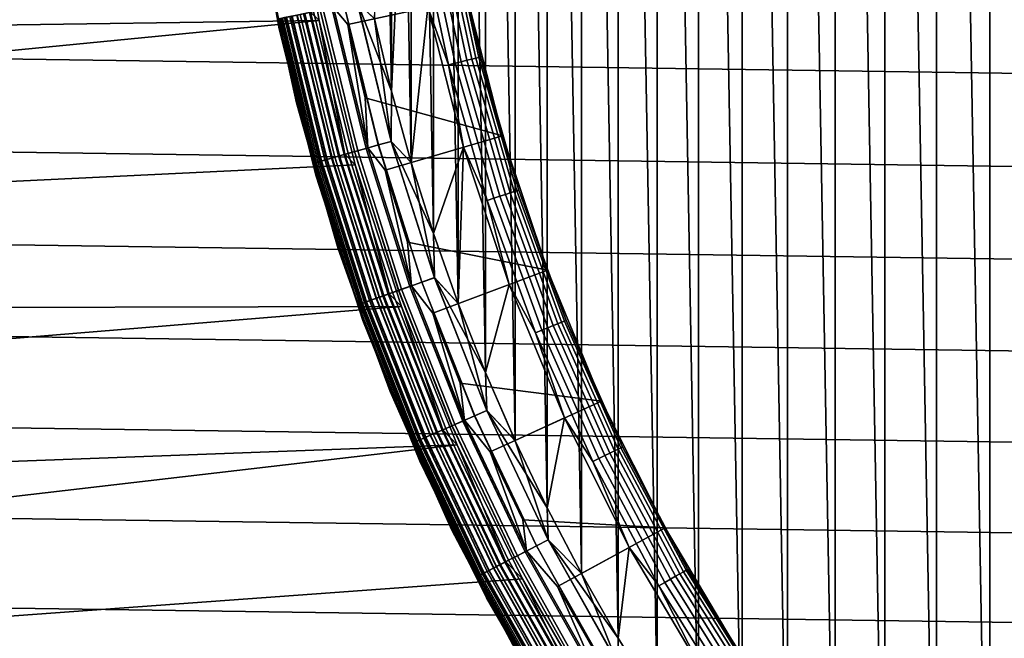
# Model space of a CAD drawing. Header units: metres. Extents: x -25 to 100, y -25 to 25.
# Tile 25 of 72: x -17.56 to -10.32, y -7.81 to -3.26. Entities that reach past the tile are written whole.
import ezdxf

# ---------------------------------------------------------------- set-up
doc = ezdxf.new("R2010")
doc.units = ezdxf.units.M
doc.layers.add('solid_Z_536_159_XXX', color=7, linetype='CONTINUOUS')

msp = doc.modelspace()

# ---------------------------------------------------------------- linework, layer by layer
at = {"layer": 'solid_Z_536_159_XXX'}
for points in [[(-10.018223, 11.563825, 84.300003), (-10.425117, 11.198434, 84.300003), (-10.018217, -11.56383, 84.300003)], [(-10.425117, 11.198434, 84.300003), (-10.817892, 10.819575, 84.300003), (-10.425111, -11.198439, 84.300003)], [(-10.425117, 11.198434, 84.300003), (-10.425111, -11.198439, 84.300003), (-10.018217, -11.56383, 84.300003)], [(-10.817892, 10.819575, 84.300003), (-11.196812, 10.426859, 84.300003), (-10.817887, -10.819581, 84.300003)], [(-10.817892, 10.819575, 84.300003), (-10.817887, -10.819581, 84.300003), (-10.425111, -11.198439, 84.300003)], [(-11.196812, 10.426859, 84.300003), (-11.562266, 10.020021, 84.300003), (-11.196807, -10.426865, 84.300003)], [(-11.196812, 10.426859, 84.300003), (-11.196807, -10.426865, 84.300003), (-10.817887, -10.819581, 84.300003)], [(-11.562266, 10.020021, 84.300003), (-11.912882, 9.600631, 84.300003), (-11.562262, -10.020027, 84.300003)], [(-11.562266, 10.020021, 84.300003), (-11.562262, -10.020027, 84.300003), (-11.196807, -10.426865, 84.300003)], [(-11.912882, 9.600631, 84.300003), (-12.247457, 9.170031, 84.300003), (-11.912877, -9.600636, 84.300003)], [(-11.912882, 9.600631, 84.300003), (-11.912877, -9.600636, 84.300003), (-11.562262, -10.020027, 84.300003)], [(-12.247457, 9.170031, 84.300003), (-12.566934, 8.726937, 84.300003), (-12.247452, -9.170036, 84.300003)], [(-12.247457, 9.170031, 84.300003), (-12.247452, -9.170036, 84.300003), (-11.912877, -9.600636, 84.300003)], [(-12.566934, 8.726937, 84.300003), (-12.870831, 8.27218, 84.300003), (-12.566929, -8.726943, 84.300003)], [(-12.566934, 8.726937, 84.300003), (-12.566929, -8.726943, 84.300003), (-12.247452, -9.170036, 84.300003)], [(-12.870831, 8.27218, 84.300003), (-13.157991, 7.80749, 84.300003), (-12.870827, -8.272185, 84.300003)], [(-12.870831, 8.27218, 84.300003), (-12.870827, -8.272185, 84.300003), (-12.566929, -8.726943, 84.300003)], [(-13.157991, 7.80749, 84.300003), (-13.427834, 7.333632, 84.300003), (-13.157988, -7.807497, 84.300003)], [(-13.157991, 7.80749, 84.300003), (-13.157988, -7.807497, 84.300003), (-12.870827, -8.272185, 84.300003)], [(-13.427834, 7.333632, 84.300003), (-13.681182, 6.849241, 84.300003), (-13.42783, -7.333638, 84.300003)], [(-13.427834, 7.333632, 84.300003), (-13.42783, -7.333638, 84.300003), (-13.157988, -7.807497, 84.300003)], [(-13.681182, 6.849241, 84.300003), (-13.917254, 6.355942, 84.300003), (-13.681178, -6.849247, 84.300003)], [(-13.681182, 6.849241, 84.300003), (-13.681178, -6.849247, 84.300003), (-13.42783, -7.333638, 84.300003)], [(-13.917254, 6.355942, 84.300003), (-14.13513, 5.855605, 84.300003), (-13.917252, -6.355949, 84.300003)], [(-13.917254, 6.355942, 84.300003), (-13.917252, -6.355949, 84.300003), (-13.681178, -6.849247, 84.300003)], [(-14.13513, 5.855605, 84.300003), (-14.3349, 5.347768, 84.300003), (-14.135127, -5.855612, 84.300003)], [(-14.13513, 5.855605, 84.300003), (-14.135127, -5.855612, 84.300003), (-13.917252, -6.355949, 84.300003)], [(-14.3349, 5.347768, 84.300003), (-14.516826, 4.832039, 84.300003), (-14.334897, -5.347775, 84.300003)], [(-14.3349, 5.347768, 84.300003), (-14.334897, -5.347775, 84.300003), (-14.135127, -5.855612, 84.300003)], [(-14.516826, 4.832039, 84.300003), (-14.680238, 4.310391, 84.300003), (-14.516824, -4.832046, 84.300003)], [(-14.516826, 4.832039, 84.300003), (-14.516824, -4.832046, 84.300003), (-14.334897, -5.347775, 84.300003)], [(-14.680238, 4.310391, 84.300003), (-14.824541, 3.784526, 84.300003), (-14.680236, -4.310398, 84.300003)], [(-14.680238, 4.310391, 84.300003), (-14.680236, -4.310398, 84.300003), (-14.516824, -4.832046, 84.300003)], [(-14.824541, 3.784526, 84.300003), (-14.950113, 3.252898, 84.300003), (-14.824539, -3.784534, 84.300003)], [(-14.824541, 3.784526, 84.300003), (-14.824539, -3.784534, 84.300003), (-14.680236, -4.310398, 84.300003)], [(-14.950113, 3.252898, 84.300003), (-14.950112, -3.252905, 84.300003), (-14.824539, -3.784534, 84.300003)], [(-14.748388, -2.120071, 74.300003), (-14.82454, -3.784529, 74.300003), (-14.950113, -3.252901, 74.300003), (-14.86193, -1.063033, 74.300003)], [(24.052704, -3.457511, -2.5), (-24.141642, -2.76968, -2.5), (-24.210751, -2.080532, -2.5), (24.141645, -2.769636, -2.5)], [(-14.559339, -3.167497, 74.300003), (-14.680237, -4.310394, 74.300003), (-14.82454, -3.784529, 74.300003), (-14.748388, -2.120071, 74.300003)], [(-23.558193, -3.383374), (-15.356767, -3.264575), (-15.54725, -2.184621), (-23.645226, -2.709815)], [(-15.844291, -2.226758, 0.3), (-15.650365, -3.326571, 0.3), (-15.650362, -3.326584, 65.800003), (-15.84429, -2.226768, 65.800003)], [(-15.660883, -3.254369, 0.247906), (-15.650365, -3.326571, 0.3), (-15.844291, -2.226758, 0.3)], [(-15.659414, -3.254064, 65.877594), (-15.84429, -2.226768, 65.800003), (-15.650362, -3.326584, 65.800003)], [(-15.422272, -3.204785, 0.004494), (-15.54725, -2.184621), (-15.356767, -3.264575)], [(-14.572879, -2.569592, 74.282013), (-14.358134, -3.579885, 74.282013), (-14.407209, -3.592121, 74.295509), (-14.622688, -2.578374, 74.295509)], [(-14.622688, -2.578374, 74.295509), (-14.407209, -3.592121, 74.295509), (-14.559339, -3.167497, 74.300003)], [(-14.526137, -2.56135, 74.259941), (-14.312082, -3.568403, 74.259941), (-14.358134, -3.579885, 74.282013), (-14.572879, -2.569592, 74.282013)], [(-14.483887, -2.5539, 74.22995), (-14.270453, -3.558024, 74.22995), (-14.312082, -3.568403, 74.259941), (-14.526137, -2.56135, 74.259941)], [(-14.447413, -2.547469, 74.192955), (-14.234517, -3.549064, 74.192955), (-14.270453, -3.558024, 74.22995), (-14.483887, -2.5539, 74.22995)], [(-14.417827, -2.542252, 74.150093), (-14.205367, -3.541796, 74.150093), (-14.234517, -3.549064, 74.192955), (-14.447413, -2.547469, 74.192955)], [(-14.396029, -2.538408, 74.102654), (-14.183889, -3.536441, 74.102654), (-14.205367, -3.541796, 74.150093), (-14.417827, -2.542252, 74.150093)], [(-14.382682, -2.536055, 74.052094), (-14.17074, -3.533162, 74.052094), (-14.183889, -3.536441, 74.102654), (-14.396029, -2.538408, 74.102654)], [(-14.382682, -2.536055, 74.052094), (-14.266344, -3.103453, 74), (-14.17074, -3.533162, 74.052094)], [(23.944014, -4.143608, -2.5), (-24.052696, -3.457564, -2.5), (-24.141642, -2.76968, -2.5), (24.052704, -3.457511, -2.5)], [(-15.756924, -2.778371, 75), (-15.524732, -3.870751, 75), (-15.524732, -3.870751, 83.599998), (-15.756924, -2.778371, 83.599998)], [(-15.658494, -3.253873, 83.69873), (-15.756924, -2.778371, 83.599998), (-15.524732, -3.870751, 83.599998)], [(-15.658369, -3.253847, 74.900383), (-15.524732, -3.870751, 75), (-15.756924, -2.778371, 75)], [(-15.252384, -3.169482, 66.293846), (-15.145576, -3.295083, 66.300003), (-14.266353, -3.103174, 66.300003), (-15.253716, -2.751572, 66.300003)], [(-14.008553, -4.11344, 66.300003), (-14.266353, -3.103174, 66.300003), (-15.145576, -3.295083, 66.300003), (-15.01828, -3.834046, 66.300003)], [(-14.008597, -4.113295, 74), (-14.266344, -3.103453, 74), (-14.266353, -3.103174, 66.300003), (-14.008553, -4.11344, 66.300003)], [(-14.17074, -3.533162, 74.052094), (-14.266344, -3.103453, 74), (-14.008597, -4.113295, 74)], [(-15.398188, -3.19978, 66.24543), (-15.14393, -4.24313, 66.24543), (-15.074069, -4.223556, 66.275505), (-15.327153, -3.185019, 66.275505)], [(-15.350766, -3.189926, 84.188713), (-15.097292, -4.230063, 84.188713), (-15.012816, -4.206394, 84.236656), (-15.264873, -3.172077, 84.236656)], [(-15.264071, -3.171911, 74.362968), (-15.012029, -4.206173, 74.362968), (-15.096563, -4.229859, 74.410797), (-15.350025, -3.189772, 74.410797)], [(-15.327153, -3.185019, 66.275505), (-15.074069, -4.223556, 66.275505), (-15.000535, -4.202953, 66.293846), (-15.252384, -3.169482, 66.293846)], [(-15.264873, -3.172077, 84.236656), (-15.012816, -4.206394, 84.236656), (-14.922626, -4.181124, 84.271614), (-15.173168, -3.153021, 84.271614)], [(-15.172323, -3.152845, 74.328133), (-14.921795, -4.180891, 74.328133), (-15.012029, -4.206173, 74.362968), (-15.264071, -3.171911, 74.362968)], [(-15.252384, -3.169482, 66.293846), (-15.000535, -4.202953, 66.293846), (-15.145576, -3.295083, 66.300003)], [(-15.173168, -3.153021, 84.271614), (-14.922626, -4.181124, 84.271614), (-14.828561, -4.154768, 84.292877), (-15.077523, -3.133145, 84.292877)], [(-15.076652, -3.132964, 74.306999), (-14.827703, -4.154528, 74.306999), (-14.921795, -4.180891, 74.328133), (-15.172323, -3.152845, 74.328133)], [(-15.077523, -3.133145, 84.292877), (-14.828561, -4.154768, 84.292877), (-14.950112, -3.252905, 84.300003)], [(-15.076652, -3.132964, 74.306999), (-14.950113, -3.252901, 74.300003), (-14.82454, -3.784529, 74.300003)], [(-15.076652, -3.132964, 74.306999), (-14.82454, -3.784529, 74.300003), (-14.827703, -4.154528, 74.306999)], [(-14.296576, -4.197242, 74.300003), (-14.516825, -4.832042, 74.300003), (-14.680237, -4.310394, 74.300003), (-14.559339, -3.167497, 74.300003)], [(-14.407209, -3.592121, 74.295509), (-14.296576, -4.197242, 74.300003), (-14.559339, -3.167497, 74.300003)], [(-15.647614, -3.251612, 0.197345), (-15.389238, -4.311862, 0.197345), (-15.402287, -4.315519, 0.247906), (-15.660883, -3.254369, 0.247906)], [(-15.660883, -3.254369, 0.247906), (-15.402287, -4.315519, 0.247906), (-15.650365, -3.326571, 0.3)], [(-15.659414, -3.254064, 65.877594), (-15.400844, -4.315114, 65.877594), (-15.383276, -4.310192, 65.953987), (-15.641552, -3.250352, 65.953987)], [(-15.659414, -3.254064, 65.877594), (-15.650362, -3.326584, 65.800003), (-15.400844, -4.315114, 65.877594)], [(-15.658494, -3.253873, 83.69873), (-15.399939, -4.31486, 83.69873), (-15.37959, -4.309159, 83.796448), (-15.637804, -3.249573, 83.796448)], [(-15.658494, -3.253873, 83.69873), (-15.524732, -3.870751, 83.599998), (-15.399939, -4.31486, 83.69873)], [(-15.637556, -3.249521, 74.802689), (-15.379346, -4.309091, 74.802689), (-15.399816, -4.314826, 74.900383), (-15.658369, -3.253847, 74.900383)], [(-15.658369, -3.253847, 74.900383), (-15.399816, -4.314826, 74.900383), (-15.524732, -3.870751, 75)], [(-15.625942, -3.247108, 0.149909), (-15.367925, -4.305891, 0.149909), (-15.389238, -4.311862, 0.197345), (-15.647614, -3.251612, 0.197345)], [(-15.641552, -3.250352, 65.953987), (-15.383276, -4.310192, 65.953987), (-15.354406, -4.302103, 66.026573), (-15.612198, -3.244252, 66.026573)], [(-15.637804, -3.249573, 83.796448), (-15.37959, -4.309159, 83.796448), (-15.346045, -4.29976, 83.890152), (-15.603695, -3.242485, 83.890152)], [(-15.60333, -3.242409, 74.70903), (-15.345685, -4.299659, 74.70903), (-15.379346, -4.309091, 74.802689), (-15.637556, -3.249521, 74.802689)], [(-15.596528, -3.240996, 0.107043), (-15.338995, -4.297785, 0.107043), (-15.367925, -4.305891, 0.149909), (-15.625942, -3.247108, 0.149909)], [(-15.612198, -3.244252, 66.026573), (-15.354406, -4.302103, 66.026573), (-15.314948, -4.291047, 66.093575), (-15.572077, -3.235915, 66.093575)], [(-15.603695, -3.242485, 83.890152), (-15.346045, -4.29976, 83.890152), (-15.299987, -4.286855, 83.977943), (-15.556865, -3.232754, 83.977943)], [(-15.556388, -3.232655, 74.6213), (-15.299519, -4.286724, 74.6213), (-15.345685, -4.299659, 74.70903), (-15.60333, -3.242409, 74.70903)], [(-15.560266, -3.23346, 0.070052), (-15.303332, -4.287793, 0.070052), (-15.338995, -4.297785, 0.107043), (-15.596528, -3.240996, 0.107043)], [(-15.572077, -3.235915, 66.093575), (-15.314948, -4.291047, 66.093575), (-15.265875, -4.277297, 66.153328), (-15.52218, -3.225546, 66.153328)], [(-15.518261, -3.224732, 0.040062), (-15.262021, -4.276217, 0.040062), (-15.303332, -4.287793, 0.070052), (-15.560266, -3.23346, 0.070052)], [(-15.556865, -3.232754, 83.977943), (-15.299987, -4.286855, 83.977943), (-15.242356, -4.270708, 84.058022), (-15.498266, -3.220577, 84.058022)], [(-15.49769, -3.220457, 74.541298), (-15.241789, -4.270549, 74.541298), (-15.299519, -4.286724, 74.6213), (-15.556388, -3.232655, 74.6213)], [(-15.52218, -3.225546, 66.153328), (-15.265875, -4.277297, 66.153328), (-15.208396, -4.261193, 66.204369), (-15.463736, -3.213401, 66.204369)], [(-15.471791, -3.215075, 0.017985), (-15.216318, -4.263412, 0.017985), (-15.262021, -4.276217, 0.040062), (-15.518261, -3.224732, 0.040062)], [(-15.498266, -3.220577, 84.058022), (-15.242356, -4.270708, 84.058022), (-15.174329, -4.251647, 84.128761), (-15.429097, -3.206203, 84.128761)], [(-15.428432, -3.206065, 74.47065), (-15.173675, -4.251464, 74.47065), (-15.241789, -4.270549, 74.541298), (-15.49769, -3.220457, 74.541298)], [(-15.216318, -4.263412, 0.017985), (-15.471791, -3.215075, 0.017985), (-15.422272, -3.204785, 0.004494), (-15.167617, -4.249767, 0.004494)], [(-15.463736, -3.213401, 66.204369), (-15.208396, -4.261193, 66.204369), (-15.14393, -4.24313, 66.24543), (-15.398188, -3.19978, 66.24543)], [(-15.429097, -3.206203, 84.128761), (-15.174329, -4.251647, 84.128761), (-15.097292, -4.230063, 84.188713), (-15.350766, -3.189926, 84.188713)], [(-15.350025, -3.189772, 74.410797), (-15.096563, -4.229859, 74.410797), (-15.173675, -4.251464, 74.47065), (-15.428432, -3.206065, 74.47065)], [(-15.167617, -4.249767, 0.004494), (-15.422272, -3.204785, 0.004494), (-15.356767, -3.264575)], [(-14.828561, -4.154768, 84.292877), (-14.824539, -3.784534, 84.300003), (-14.950112, -3.252905, 84.300003)], [(-23.558193, -3.383374), (-23.451818, -4.055412), (-15.356767, -3.264575)], [(-23.326382, -4.724121), (-15.091904, -4.327015), (-15.356767, -3.264575), (-23.451818, -4.055412)], [(-15.650365, -3.326571, 0.3), (-15.380193, -4.410179, 0.3), (-15.380188, -4.410195, 65.800003), (-15.650362, -3.326584, 65.800003)], [(-15.402287, -4.315519, 0.247906), (-15.380193, -4.410179, 0.3), (-15.650365, -3.326571, 0.3)], [(-15.400844, -4.315114, 65.877594), (-15.650362, -3.326584, 65.800003), (-15.380188, -4.410195, 65.800003)], [(-15.167617, -4.249767, 0.004494), (-15.356767, -3.264575), (-15.091904, -4.327015)], [(-15.000535, -4.202953, 66.293846), (-15.01828, -3.834046, 66.300003), (-15.145576, -3.295083, 66.300003)], [(23.815865, -4.826222, -2.5), (-23.944002, -4.143672, -2.5), (-24.052696, -3.457564, -2.5), (23.944014, -4.143608, -2.5)], [(-14.205367, -3.541796, 74.150093), (-13.9237, -4.524085, 74.150093), (-13.952272, -4.533368, 74.192955), (-14.234517, -3.549064, 74.192955)], [(-14.183889, -3.536441, 74.102654), (-13.902649, -4.517244, 74.102654), (-13.9237, -4.524085, 74.150093), (-14.205367, -3.541796, 74.150093)], [(-14.17074, -3.533162, 74.052094), (-13.88976, -4.513056, 74.052094), (-13.902649, -4.517244, 74.102654), (-14.183889, -3.536441, 74.102654)], [(-14.17074, -3.533162, 74.052094), (-14.008597, -4.113295, 74), (-13.88976, -4.513056, 74.052094)], [(-14.358134, -3.579885, 74.282013), (-14.073439, -4.572737, 74.282013), (-14.121541, -4.588367, 74.295509), (-14.407209, -3.592121, 74.295509)], [(-14.407209, -3.592121, 74.295509), (-14.121541, -4.588367, 74.295509), (-14.296576, -4.197242, 74.300003)], [(-14.312082, -3.568403, 74.259941), (-14.028299, -4.558071, 74.259941), (-14.073439, -4.572737, 74.282013), (-14.358134, -3.579885, 74.282013)], [(-14.270453, -3.558024, 74.22995), (-13.987496, -4.544813, 74.22995), (-14.028299, -4.558071, 74.259941), (-14.312082, -3.568403, 74.259941)], [(-14.234517, -3.549064, 74.192955), (-13.952272, -4.533368, 74.192955), (-13.987496, -4.544813, 74.22995), (-14.270453, -3.558024, 74.22995)], [(-15.000535, -4.202953, 66.293846), (-14.872179, -4.366682, 66.300003), (-14.008553, -4.11344, 66.300003), (-15.01828, -3.834046, 66.300003)], [(-14.828561, -4.154768, 84.292877), (-14.680236, -4.310398, 84.300003), (-14.824539, -3.784534, 84.300003)], [(-14.827703, -4.154528, 74.306999), (-14.82454, -3.784529, 74.300003), (-14.680237, -4.310394, 74.300003)], [(-15.524732, -3.870751, 75), (-15.216904, -4.944273, 75), (-15.216904, -4.944273, 83.599998), (-15.524732, -3.870751, 83.599998)], [(-15.399939, -4.31486, 83.69873), (-15.524732, -3.870751, 83.599998), (-15.216904, -4.944273, 83.599998)], [(-15.399816, -4.314826, 74.900383), (-15.216904, -4.944273, 75), (-15.524732, -3.870751, 75)], [(-13.679364, -5.102276, 66.300003), (-14.008553, -4.11344, 66.300003), (-14.872179, -4.366682, 66.300003), (-14.706753, -4.894717, 66.300003)], [(-13.679466, -5.102177, 74), (-14.008597, -4.113295, 74), (-14.008553, -4.11344, 66.300003), (-13.679364, -5.102276, 66.300003)], [(-13.88976, -4.513056, 74.052094), (-14.008597, -4.113295, 74), (-13.679466, -5.102177, 74)], [(23.66853, -5.503693, -2.5), (-23.815849, -4.826294, -2.5), (-23.944002, -4.143672, -2.5), (23.815865, -4.826222, -2.5)], [(-15.012816, -4.206394, 84.236656), (-14.690764, -5.221099, 84.236656), (-14.602509, -5.189733, 84.271614), (-14.922626, -4.181124, 84.271614)], [(-14.921795, -4.180891, 74.328133), (-14.601695, -5.189444, 74.328133), (-14.689993, -5.220825, 74.362968), (-15.012029, -4.206173, 74.362968)], [(-14.922626, -4.181124, 84.271614), (-14.602509, -5.189733, 84.271614), (-14.510461, -5.157019, 84.292877), (-14.828561, -4.154768, 84.292877)], [(-14.827703, -4.154528, 74.306999), (-14.509622, -5.156721, 74.306999), (-14.601695, -5.189444, 74.328133), (-14.921795, -4.180891, 74.328133)], [(-14.828561, -4.154768, 84.292877), (-14.510461, -5.157019, 84.292877), (-14.680236, -4.310398, 84.300003)], [(-14.827703, -4.154528, 74.306999), (-14.680237, -4.310394, 74.300003), (-14.516825, -4.832042, 74.300003)], [(-14.827703, -4.154528, 74.306999), (-14.516825, -4.832042, 74.300003), (-14.509622, -5.156721, 74.306999)], [(-14.296576, -4.197242, 74.300003), (-14.334899, -5.347771, 74.300003), (-14.516825, -4.832042, 74.300003)], [(-13.960338, -5.207404, 74.300003), (-14.135129, -5.855608, 74.300003), (-14.334899, -5.347771, 74.300003), (-14.296576, -4.197242, 74.300003)], [(-14.121541, -4.588367, 74.295509), (-13.960338, -5.207404, 74.300003), (-14.296576, -4.197242, 74.300003)], [(-15.299987, -4.286855, 83.977943), (-14.971774, -5.32097, 83.977943), (-14.91538, -5.300927, 84.058022), (-15.242356, -4.270708, 84.058022)], [(-15.241789, -4.270549, 74.541298), (-14.914824, -5.30073, 74.541298), (-14.971315, -5.320807, 74.6213), (-15.299519, -4.286724, 74.6213)], [(-15.265875, -4.277297, 66.153328), (-14.938393, -5.309106, 66.153328), (-14.882148, -5.289116, 66.204369), (-15.208396, -4.261193, 66.204369)], [(-15.216318, -4.263412, 0.017985), (-14.8899, -5.291872, 0.017985), (-14.934622, -5.307766, 0.040062), (-15.262021, -4.276217, 0.040062)], [(-15.242356, -4.270708, 84.058022), (-14.91538, -5.300927, 84.058022), (-14.848811, -5.277269, 84.128761), (-15.174329, -4.251647, 84.128761)], [(-15.173675, -4.251464, 74.47065), (-14.848171, -5.277041, 74.47065), (-14.914824, -5.30073, 74.541298), (-15.241789, -4.270549, 74.541298)], [(-14.8899, -5.291872, 0.017985), (-15.216318, -4.263412, 0.017985), (-15.167617, -4.249767, 0.004494), (-14.842243, -5.274934, 0.004494)], [(-15.208396, -4.261193, 66.204369), (-14.882148, -5.289116, 66.204369), (-14.819065, -5.266697, 66.24543), (-15.14393, -4.24313, 66.24543)], [(-15.174329, -4.251647, 84.128761), (-14.848811, -5.277269, 84.128761), (-14.773427, -5.250477, 84.188713), (-15.097292, -4.230063, 84.188713)], [(-15.096563, -4.229859, 74.410797), (-14.772714, -5.250224, 74.410797), (-14.848171, -5.277041, 74.47065), (-15.173675, -4.251464, 74.47065)], [(-14.842243, -5.274934, 0.004494), (-15.167617, -4.249767, 0.004494), (-15.091904, -4.327015)], [(-15.14393, -4.24313, 66.24543), (-14.819065, -5.266697, 66.24543), (-14.750702, -5.242401, 66.275505), (-15.074069, -4.223556, 66.275505)], [(-15.097292, -4.230063, 84.188713), (-14.773427, -5.250477, 84.188713), (-14.690764, -5.221099, 84.236656), (-15.012816, -4.206394, 84.236656)], [(-15.012029, -4.206173, 74.362968), (-14.689993, -5.220825, 74.362968), (-14.772714, -5.250224, 74.410797), (-15.096563, -4.229859, 74.410797)], [(-15.074069, -4.223556, 66.275505), (-14.750702, -5.242401, 66.275505), (-14.678745, -5.216827, 66.293846), (-15.000535, -4.202953, 66.293846)], [(-15.000535, -4.202953, 66.293846), (-14.678745, -5.216827, 66.293846), (-14.872179, -4.366682, 66.300003)], [(-23.182154, -5.387736), (-14.752962, -5.37017), (-15.091904, -4.327015), (-23.326382, -4.724121)], [(-15.389238, -4.311862, 0.197345), (-15.059111, -5.352009, 0.197345), (-15.07188, -5.356547, 0.247906), (-15.402287, -4.315519, 0.247906)], [(-15.402287, -4.315519, 0.247906), (-15.07188, -5.356547, 0.247906), (-15.380193, -4.410179, 0.3)], [(-15.400844, -4.315114, 65.877594), (-15.070467, -5.356045, 65.877594), (-15.053276, -5.349936, 65.953987), (-15.383276, -4.310192, 65.953987)], [(-15.400844, -4.315114, 65.877594), (-15.380188, -4.410195, 65.800003), (-15.070467, -5.356045, 65.877594)], [(-15.399939, -4.31486, 83.69873), (-15.069581, -5.355731, 83.69873), (-15.049669, -5.348654, 83.796448), (-15.37959, -4.309159, 83.796448)], [(-15.399939, -4.31486, 83.69873), (-15.216904, -4.944273, 83.599998), (-15.069581, -5.355731, 83.69873)], [(-15.379346, -4.309091, 74.802689), (-15.049431, -5.348569, 74.802689), (-15.069461, -5.355688, 74.900383), (-15.399816, -4.314826, 74.900383)], [(-15.399816, -4.314826, 74.900383), (-15.069461, -5.355688, 74.900383), (-15.216904, -4.944273, 75)], [(-15.367925, -4.305891, 0.149909), (-15.038254, -5.344597, 0.149909), (-15.059111, -5.352009, 0.197345), (-15.389238, -4.311862, 0.197345)], [(-15.383276, -4.310192, 65.953987), (-15.053276, -5.349936, 65.953987), (-15.025026, -5.339896, 66.026573), (-15.354406, -4.302103, 66.026573)], [(-15.37959, -4.309159, 83.796448), (-15.049669, -5.348654, 83.796448), (-15.016843, -5.336987, 83.890152), (-15.346045, -4.29976, 83.890152)], [(-15.345685, -4.299659, 74.70903), (-15.016491, -5.336862, 74.70903), (-15.049431, -5.348569, 74.802689), (-15.379346, -4.309091, 74.802689)], [(-15.338995, -4.297785, 0.107043), (-15.009946, -5.334536, 0.107043), (-15.038254, -5.344597, 0.149909), (-15.367925, -4.305891, 0.149909)], [(-15.354406, -4.302103, 66.026573), (-15.025026, -5.339896, 66.026573), (-14.986414, -5.326173, 66.093575), (-15.314948, -4.291047, 66.093575)], [(-15.346045, -4.29976, 83.890152), (-15.016843, -5.336987, 83.890152), (-14.971774, -5.32097, 83.977943), (-15.299987, -4.286855, 83.977943)], [(-15.299519, -4.286724, 74.6213), (-14.971315, -5.320807, 74.6213), (-15.016491, -5.336862, 74.70903), (-15.345685, -4.299659, 74.70903)], [(-15.303332, -4.287793, 0.070052), (-14.975047, -5.322133, 0.070052), (-15.009946, -5.334536, 0.107043), (-15.338995, -4.297785, 0.107043)], [(-15.314948, -4.291047, 66.093575), (-14.986414, -5.326173, 66.093575), (-14.938393, -5.309106, 66.153328), (-15.265875, -4.277297, 66.153328)], [(-15.262021, -4.276217, 0.040062), (-14.934622, -5.307766, 0.040062), (-14.975047, -5.322133, 0.070052), (-15.303332, -4.287793, 0.070052)], [(-14.842243, -5.274934, 0.004494), (-15.091904, -4.327015), (-14.752962, -5.37017)], [(-14.510461, -5.157019, 84.292877), (-14.516824, -4.832046, 84.300003), (-14.680236, -4.310398, 84.300003)], [(-15.380193, -4.410179, 0.3), (-15.035089, -5.472304, 0.3), (-15.035082, -5.472322, 65.800003), (-15.380188, -4.410195, 65.800003)], [(-15.07188, -5.356547, 0.247906), (-15.035089, -5.472304, 0.3), (-15.380193, -4.410179, 0.3)], [(-15.070467, -5.356045, 65.877594), (-15.380188, -4.410195, 65.800003), (-15.035082, -5.472322, 65.800003)], [(-14.678745, -5.216827, 66.293846), (-14.706753, -4.894717, 66.300003), (-14.872179, -4.366682, 66.300003)], [(-14.028299, -4.558071, 74.259941), (-13.676172, -5.525532, 74.259941), (-13.720179, -5.543312, 74.282013), (-14.073439, -4.572737, 74.282013)], [(-13.987496, -4.544813, 74.22995), (-13.636394, -5.50946, 74.22995), (-13.676172, -5.525532, 74.259941), (-14.028299, -4.558071, 74.259941)], [(-13.952272, -4.533368, 74.192955), (-13.602054, -5.495586, 74.192955), (-13.636394, -5.50946, 74.22995), (-13.987496, -4.544813, 74.22995)], [(-13.9237, -4.524085, 74.150093), (-13.574199, -5.484332, 74.150093), (-13.602054, -5.495586, 74.192955), (-13.952272, -4.533368, 74.192955)], [(-13.902649, -4.517244, 74.102654), (-13.553676, -5.47604, 74.102654), (-13.574199, -5.484332, 74.150093), (-13.9237, -4.524085, 74.150093)], [(-13.88976, -4.513056, 74.052094), (-13.54111, -5.470963, 74.052094), (-13.553676, -5.47604, 74.102654), (-13.902649, -4.517244, 74.102654)], [(-13.88976, -4.513056, 74.052094), (-13.679466, -5.102177, 74), (-13.54111, -5.470963, 74.052094)], [(-14.073439, -4.572737, 74.282013), (-13.720179, -5.543312, 74.282013), (-13.767073, -5.562259, 74.295509), (-14.121541, -4.588367, 74.295509)], [(-14.121541, -4.588367, 74.295509), (-13.767073, -5.562259, 74.295509), (-13.960338, -5.207404, 74.300003)], [(23.501726, -6.177049, -2.5), (-23.668512, -5.50377, -2.5), (-23.815849, -4.826294, -2.5), (23.66853, -5.503693, -2.5)], [(-14.509622, -5.156721, 74.306999), (-14.516825, -4.832042, 74.300003), (-14.334899, -5.347771, 74.300003)], [(-14.510461, -5.157019, 84.292877), (-14.334897, -5.347775, 84.300003), (-14.516824, -4.832046, 84.300003)], [(-14.678745, -5.216827, 66.293846), (-14.522386, -5.417271, 66.300003), (-13.679364, -5.102276, 66.300003), (-14.706753, -4.894717, 66.300003)], [(-15.216904, -4.944273, 75), (-14.834941, -5.993707, 75), (-14.834941, -5.993707, 83.599998), (-15.216904, -4.944273, 83.599998)], [(-15.069581, -5.355731, 83.69873), (-15.216904, -4.944273, 83.599998), (-14.834941, -5.993707, 83.599998)], [(-15.069461, -5.355688, 74.900383), (-14.834941, -5.993707, 75), (-15.216904, -4.944273, 75)], [(-13.280758, -6.06472, 66.300003), (-13.679364, -5.102276, 66.300003), (-14.522386, -5.417271, 66.300003), (-14.319787, -5.932364, 66.300003)], [(-13.280627, -6.065059, 74), (-13.679466, -5.102177, 74), (-13.679364, -5.102276, 66.300003), (-13.280758, -6.06472, 66.300003)], [(-13.54111, -5.470963, 74.052094), (-13.679466, -5.102177, 74), (-13.280627, -6.065059, 74)], [(-14.690764, -5.221099, 84.236656), (-14.300216, -6.211461, 84.236656), (-14.214307, -6.174145, 84.271614), (-14.602509, -5.189733, 84.271614)], [(-14.601695, -5.189444, 74.328133), (-14.213515, -6.173801, 74.328133), (-14.299465, -6.211134, 74.362968), (-14.689993, -5.220825, 74.362968)], [(-14.602509, -5.189733, 84.271614), (-14.214307, -6.174145, 84.271614), (-14.124706, -6.135226, 84.292877), (-14.510461, -5.157019, 84.292877)], [(-14.509622, -5.156721, 74.306999), (-14.123889, -6.134871, 74.306999), (-14.213515, -6.173801, 74.328133), (-14.601695, -5.189444, 74.328133)], [(-14.510461, -5.157019, 84.292877), (-14.124706, -6.135226, 84.292877), (-14.334897, -5.347775, 84.300003)], [(-14.509622, -5.156721, 74.306999), (-14.334899, -5.347771, 74.300003), (-14.135129, -5.855608, 74.300003)], [(-14.509622, -5.156721, 74.306999), (-14.135129, -5.855608, 74.300003), (-14.123889, -6.134871, 74.306999)], [(-13.553697, -6.189134, 74.300003), (-13.917253, -6.355945, 74.300003), (-14.135129, -5.855608, 74.300003), (-13.960338, -5.207404, 74.300003)], [(-13.767073, -5.562259, 74.295509), (-13.553697, -6.189134, 74.300003), (-13.960338, -5.207404, 74.300003)], [(-14.91538, -5.300927, 84.058022), (-14.518861, -6.306431, 84.058022), (-14.454062, -6.278285, 84.128761), (-14.848811, -5.277269, 84.128761)], [(-14.848171, -5.277041, 74.47065), (-14.453439, -6.278014, 74.47065), (-14.51832, -6.306196, 74.541298), (-14.914824, -5.30073, 74.541298)], [(-14.494058, -6.295658, 0.017985), (-14.8899, -5.291872, 0.017985), (-14.842243, -5.274934, 0.004494), (-14.447668, -6.275508, 0.004494)], [(-14.882148, -5.289116, 66.204369), (-14.486511, -6.29238, 66.204369), (-14.425106, -6.265708, 66.24543), (-14.819065, -5.266697, 66.24543)], [(-14.848811, -5.277269, 84.128761), (-14.454062, -6.278285, 84.128761), (-14.380682, -6.246411, 84.188713), (-14.773427, -5.250477, 84.188713)], [(-14.772714, -5.250224, 74.410797), (-14.379988, -6.24611, 74.410797), (-14.453439, -6.278014, 74.47065), (-14.848171, -5.277041, 74.47065)], [(-14.447668, -6.275508, 0.004494), (-14.842243, -5.274934, 0.004494), (-14.752962, -5.37017)], [(-14.819065, -5.266697, 66.24543), (-14.425106, -6.265708, 66.24543), (-14.358561, -6.236803, 66.275505), (-14.750702, -5.242401, 66.275505)], [(-14.773427, -5.250477, 84.188713), (-14.380682, -6.246411, 84.188713), (-14.300216, -6.211461, 84.236656), (-14.690764, -5.221099, 84.236656)], [(-14.689993, -5.220825, 74.362968), (-14.299465, -6.211134, 74.362968), (-14.379988, -6.24611, 74.410797), (-14.772714, -5.250224, 74.410797)], [(-14.750702, -5.242401, 66.275505), (-14.358561, -6.236803, 66.275505), (-14.288517, -6.206379, 66.293846), (-14.678745, -5.216827, 66.293846)], [(-14.678745, -5.216827, 66.293846), (-14.288517, -6.206379, 66.293846), (-14.522386, -5.417271, 66.300003)], [(-15.059111, -5.352009, 0.197345), (-14.65877, -6.367202, 0.197345), (-14.671201, -6.372602, 0.247906), (-15.07188, -5.356547, 0.247906)], [(-15.07188, -5.356547, 0.247906), (-14.671201, -6.372602, 0.247906), (-15.035089, -5.472304, 0.3)], [(-15.070467, -5.356045, 65.877594), (-14.669825, -6.372004, 65.877594), (-14.65309, -6.364736, 65.953987), (-15.053276, -5.349936, 65.953987)], [(-15.070467, -5.356045, 65.877594), (-15.035082, -5.472322, 65.800003), (-14.669825, -6.372004, 65.877594)], [(-15.069581, -5.355731, 83.69873), (-14.668962, -6.37163, 83.69873), (-14.64958, -6.36321, 83.796448), (-15.049669, -5.348654, 83.796448)], [(-15.069581, -5.355731, 83.69873), (-14.834941, -5.993707, 83.599998), (-14.668962, -6.37163, 83.69873)], [(-15.049431, -5.348569, 74.802689), (-14.649347, -6.36311, 74.802689), (-14.668846, -6.371579, 74.900383), (-15.069461, -5.355688, 74.900383)], [(-15.069461, -5.355688, 74.900383), (-14.668846, -6.371579, 74.900383), (-14.834941, -5.993707, 75)], [(-15.038254, -5.344597, 0.149909), (-14.638468, -6.358384, 0.149909), (-14.65877, -6.367202, 0.197345), (-15.059111, -5.352009, 0.197345)], [(-15.053276, -5.349936, 65.953987), (-14.65309, -6.364736, 65.953987), (-14.625592, -6.352791, 66.026573), (-15.025026, -5.339896, 66.026573)], [(-15.049669, -5.348654, 83.796448), (-14.64958, -6.36321, 83.796448), (-14.617626, -6.349331, 83.890152), (-15.016843, -5.336987, 83.890152)], [(-15.016491, -5.336862, 74.70903), (-14.617284, -6.349183, 74.70903), (-14.649347, -6.36311, 74.802689), (-15.049431, -5.348569, 74.802689)], [(-15.009946, -5.334536, 0.107043), (-14.610912, -6.346415, 0.107043), (-14.638468, -6.358384, 0.149909), (-15.038254, -5.344597, 0.149909)], [(-15.025026, -5.339896, 66.026573), (-14.625592, -6.352791, 66.026573), (-14.588007, -6.336465, 66.093575), (-14.986414, -5.326173, 66.093575)], [(-15.016843, -5.336987, 83.890152), (-14.617626, -6.349331, 83.890152), (-14.573755, -6.330275, 83.977943), (-14.971774, -5.32097, 83.977943)], [(-14.971315, -5.320807, 74.6213), (-14.573309, -6.330081, 74.6213), (-14.617284, -6.349183, 74.70903), (-15.016491, -5.336862, 74.70903)], [(-14.975047, -5.322133, 0.070052), (-14.576941, -6.331659, 0.070052), (-14.610912, -6.346415, 0.107043), (-15.009946, -5.334536, 0.107043)], [(-14.986414, -5.326173, 66.093575), (-14.588007, -6.336465, 66.093575), (-14.541262, -6.316162, 66.153328), (-14.938393, -5.309106, 66.153328)], [(-14.934622, -5.307766, 0.040062), (-14.537591, -6.314567, 0.040062), (-14.576941, -6.331659, 0.070052), (-14.975047, -5.322133, 0.070052)], [(-14.971774, -5.32097, 83.977943), (-14.573755, -6.330275, 83.977943), (-14.518861, -6.306431, 84.058022), (-14.91538, -5.300927, 84.058022)], [(-14.914824, -5.30073, 74.541298), (-14.51832, -6.306196, 74.541298), (-14.573309, -6.330081, 74.6213), (-14.971315, -5.320807, 74.6213)], [(-14.938393, -5.309106, 66.153328), (-14.541262, -6.316162, 66.153328), (-14.486511, -6.29238, 66.204369), (-14.882148, -5.289116, 66.204369)], [(-14.8899, -5.291872, 0.017985), (-14.494058, -6.295658, 0.017985), (-14.537591, -6.314567, 0.040062), (-14.934622, -5.307766, 0.040062)], [(-14.124706, -6.135226, 84.292877), (-14.135127, -5.855612, 84.300003), (-14.334897, -5.347775, 84.300003)], [(-23.182154, -5.387736), (-23.018856, -6.047273), (-14.752962, -5.37017)], [(-22.836573, -6.702754), (-14.342754, -6.385384), (-14.752962, -5.37017), (-23.018856, -6.047273)], [(-14.447668, -6.275508, 0.004494), (-14.752962, -5.37017), (-14.342754, -6.385384)], [(-14.288517, -6.206379, 66.293846), (-14.319787, -5.932364, 66.300003), (-14.522386, -5.417271, 66.300003)], [(-15.035089, -5.472304, 0.3), (-14.616735, -6.50777, 0.3), (-14.616727, -6.507788, 65.800003), (-15.035082, -5.472322, 65.800003)], [(-14.671201, -6.372602, 0.247906), (-14.616735, -6.50777, 0.3), (-15.035089, -5.472304, 0.3)], [(-14.669825, -6.372004, 65.877594), (-15.035082, -5.472322, 65.800003), (-14.616727, -6.507788, 65.800003)], [(-13.602054, -5.495586, 74.192955), (-13.185567, -6.431031, 74.192955), (-13.218856, -6.447267, 74.22995), (-13.636394, -5.50946, 74.22995)], [(-13.574199, -5.484332, 74.150093), (-13.158565, -6.417861, 74.150093), (-13.185567, -6.431031, 74.192955), (-13.602054, -5.495586, 74.192955)], [(-13.553676, -5.47604, 74.102654), (-13.13867, -6.408158, 74.102654), (-13.158565, -6.417861, 74.150093), (-13.574199, -5.484332, 74.150093)], [(-13.54111, -5.470963, 74.052094), (-13.12649, -6.402217, 74.052094), (-13.13867, -6.408158, 74.102654), (-13.553676, -5.47604, 74.102654)], [(-13.54111, -5.470963, 74.052094), (-13.280627, -6.065059, 74), (-13.12649, -6.402217, 74.052094)], [(23.31554, -6.84626, -2.5), (-23.501705, -6.177131, -2.5), (-23.668512, -5.50377, -2.5), (23.501726, -6.177049, -2.5)], [(-13.720179, -5.543312, 74.282013), (-13.300075, -6.48688, 74.282013), (-13.345533, -6.509052, 74.295509), (-13.767073, -5.562259, 74.295509)], [(-13.767073, -5.562259, 74.295509), (-13.345533, -6.509052, 74.295509), (-13.553697, -6.189134, 74.300003)], [(-13.676172, -5.525532, 74.259941), (-13.257416, -6.466074, 74.259941), (-13.300075, -6.48688, 74.282013), (-13.720179, -5.543312, 74.282013)], [(-13.636394, -5.50946, 74.22995), (-13.218856, -6.447267, 74.22995), (-13.257416, -6.466074, 74.259941), (-13.676172, -5.525532, 74.259941)], [(-14.123889, -6.134871, 74.306999), (-14.135129, -5.855608, 74.300003), (-13.917253, -6.355945, 74.300003)], [(-14.124706, -6.135226, 84.292877), (-13.917252, -6.355949, 84.300003), (-14.135127, -5.855612, 84.300003)], [(-14.288517, -6.206379, 66.293846), (-14.099378, -6.438688, 66.300003), (-13.280758, -6.06472, 66.300003), (-14.319787, -5.932364, 66.300003)], [(-14.834941, -5.993707, 75), (-14.380704, -7.01394, 75), (-14.380704, -7.01394, 83.599998), (-14.834941, -5.993707, 83.599998)], [(-14.668962, -6.37163, 83.69873), (-14.834941, -5.993707, 83.599998), (-14.380704, -7.01394, 83.599998)], [(-14.668846, -6.371579, 74.900383), (-14.380704, -7.01394, 75), (-14.834941, -5.993707, 75)], [(-12.813913, -6.997346, 66.300003), (-13.280758, -6.06472, 66.300003), (-14.099378, -6.438688, 66.300003), (-13.860398, -6.937998, 66.300003)], [(-12.814114, -6.997035, 74), (-13.280627, -6.065059, 74), (-13.280758, -6.06472, 66.300003), (-12.813913, -6.997346, 66.300003)], [(-13.12649, -6.402217, 74.052094), (-13.280627, -6.065059, 74), (-12.814114, -6.997035, 74)], [(-14.214307, -6.174145, 84.271614), (-13.759831, -7.12977, 84.271614), (-13.673096, -7.084827, 84.292877), (-14.124706, -6.135226, 84.292877)], [(-14.123889, -6.134871, 74.306999), (-13.672304, -7.084417, 74.306999), (-13.759065, -7.129373, 74.328133), (-14.213515, -6.173801, 74.328133)], [(-14.124706, -6.135226, 84.292877), (-13.673096, -7.084827, 84.292877), (-13.917252, -6.355949, 84.300003)], [(-14.123889, -6.134871, 74.306999), (-13.917253, -6.355945, 74.300003), (-13.553697, -6.189134, 74.300003), (-13.681181, -6.849243, 74.300003)], [(-14.123889, -6.134871, 74.306999), (-13.681181, -6.849243, 74.300003), (-13.672304, -7.084417, 74.306999)], [(23.110443, -7.509698, -2.5), (-23.315516, -6.846343, -2.5), (-23.501705, -6.177131, -2.5), (23.31554, -6.84626, -2.5)], [(-14.380682, -6.246411, 84.188713), (-13.920887, -7.213222, 84.188713), (-13.842994, -7.172861, 84.236656), (-14.300216, -6.211461, 84.236656)], [(-14.299465, -6.211134, 74.362968), (-13.842267, -7.172485, 74.362968), (-13.920215, -7.212874, 74.410797), (-14.379988, -6.24611, 74.410797)], [(-14.358561, -6.236803, 66.275505), (-13.899473, -7.202127, 66.275505), (-13.831669, -7.166993, 66.293846), (-14.288517, -6.206379, 66.293846)], [(-14.300216, -6.211461, 84.236656), (-13.842994, -7.172861, 84.236656), (-13.759831, -7.12977, 84.271614), (-14.214307, -6.174145, 84.271614)], [(-14.213515, -6.173801, 74.328133), (-13.759065, -7.129373, 74.328133), (-13.842267, -7.172485, 74.362968), (-14.299465, -6.211134, 74.362968)], [(-14.288517, -6.206379, 66.293846), (-13.831669, -7.166993, 66.293846), (-14.099378, -6.438688, 66.300003)], [(-13.077169, -7.141187, 74.300003), (-13.427832, -7.333634, 74.300003), (-13.681181, -6.849243, 74.300003), (-13.553697, -6.189134, 74.300003)], [(-13.345533, -6.509052, 74.295509), (-13.077169, -7.141187, 74.300003), (-13.553697, -6.189134, 74.300003)], [(-14.541262, -6.316162, 66.153328), (-14.076333, -7.293768, 66.153328), (-14.023333, -7.266305, 66.204369), (-14.486511, -6.29238, 66.204369)], [(-14.494058, -6.295658, 0.017985), (-14.030638, -7.270091, 0.017985), (-14.07278, -7.291926, 0.040062), (-14.537591, -6.314567, 0.040062)], [(-14.518861, -6.306431, 84.058022), (-14.054647, -7.282531, 84.058022), (-13.99192, -7.250029, 84.128761), (-14.454062, -6.278285, 84.128761)], [(-14.453439, -6.278014, 74.47065), (-13.991317, -7.249716, 74.47065), (-14.054125, -7.28226, 74.541298), (-14.51832, -6.306196, 74.541298)], [(-14.030638, -7.270091, 0.017985), (-14.494058, -6.295658, 0.017985), (-14.447668, -6.275508, 0.004494), (-13.985731, -7.246822, 0.004494)], [(-14.486511, -6.29238, 66.204369), (-14.023333, -7.266305, 66.204369), (-13.963891, -7.235505, 66.24543), (-14.425106, -6.265708, 66.24543)], [(-14.454062, -6.278285, 84.128761), (-13.99192, -7.250029, 84.128761), (-13.920887, -7.213222, 84.188713), (-14.380682, -6.246411, 84.188713)], [(-14.379988, -6.24611, 74.410797), (-13.920215, -7.212874, 74.410797), (-13.991317, -7.249716, 74.47065), (-14.453439, -6.278014, 74.47065)], [(-13.985731, -7.246822, 0.004494), (-14.447668, -6.275508, 0.004494), (-14.342754, -6.385384)], [(-14.425106, -6.265708, 66.24543), (-13.963891, -7.235505, 66.24543), (-13.899473, -7.202127, 66.275505), (-14.358561, -6.236803, 66.275505)], [(-14.65877, -6.367202, 0.197345), (-14.190084, -7.352709, 0.197345), (-14.202117, -7.358944, 0.247906), (-14.671201, -6.372602, 0.247906)], [(-14.669825, -6.372004, 65.877594), (-14.200785, -7.358253, 65.877594), (-14.184586, -7.34986, 65.953987), (-14.65309, -6.364736, 65.953987)], [(-14.668962, -6.37163, 83.69873), (-14.19995, -7.357821, 83.69873), (-14.181188, -7.348099, 83.796448), (-14.64958, -6.36321, 83.796448)], [(-14.649347, -6.36311, 74.802689), (-14.180963, -7.347982, 74.802689), (-14.199838, -7.357763, 74.900383), (-14.668846, -6.371579, 74.900383)], [(-14.668846, -6.371579, 74.900383), (-14.199838, -7.357763, 74.900383), (-14.380704, -7.01394, 75)], [(-14.638468, -6.358384, 0.149909), (-14.170431, -7.342525, 0.149909), (-14.190084, -7.352709, 0.197345), (-14.65877, -6.367202, 0.197345)], [(-14.65309, -6.364736, 65.953987), (-14.184586, -7.34986, 65.953987), (-14.157967, -7.336067, 66.026573), (-14.625592, -6.352791, 66.026573)], [(-14.64958, -6.36321, 83.796448), (-14.181188, -7.348099, 83.796448), (-14.150256, -7.332072, 83.890152), (-14.617626, -6.349331, 83.890152)], [(-14.617284, -6.349183, 74.70903), (-14.149924, -7.3319, 74.70903), (-14.180963, -7.347982, 74.802689), (-14.649347, -6.36311, 74.802689)], [(-14.610912, -6.346415, 0.107043), (-14.143756, -7.328704, 0.107043), (-14.170431, -7.342525, 0.149909), (-14.638468, -6.358384, 0.149909)], [(-14.625592, -6.352791, 66.026573), (-14.157967, -7.336067, 66.026573), (-14.121583, -7.317214, 66.093575), (-14.588007, -6.336465, 66.093575)], [(-14.617626, -6.349331, 83.890152), (-14.150256, -7.332072, 83.890152), (-14.107787, -7.310066, 83.977943), (-14.573755, -6.330275, 83.977943)], [(-14.573309, -6.330081, 74.6213), (-14.107355, -7.309843, 74.6213), (-14.149924, -7.3319, 74.70903), (-14.617284, -6.349183, 74.70903)], [(-14.576941, -6.331659, 0.070052), (-14.110872, -7.311665, 0.070052), (-14.143756, -7.328704, 0.107043), (-14.610912, -6.346415, 0.107043)], [(-14.588007, -6.336465, 66.093575), (-14.121583, -7.317214, 66.093575), (-14.076333, -7.293768, 66.153328), (-14.541262, -6.316162, 66.153328)], [(-14.537591, -6.314567, 0.040062), (-14.07278, -7.291926, 0.040062), (-14.110872, -7.311665, 0.070052), (-14.576941, -6.331659, 0.070052)], [(-14.573755, -6.330275, 83.977943), (-14.107787, -7.310066, 83.977943), (-14.054647, -7.282531, 84.058022), (-14.518861, -6.306431, 84.058022)], [(-14.51832, -6.306196, 74.541298), (-14.054125, -7.28226, 74.541298), (-14.107355, -7.309843, 74.6213), (-14.573309, -6.330081, 74.6213)], [(-13.673096, -7.084827, 84.292877), (-13.681178, -6.849247, 84.300003), (-13.917252, -6.355949, 84.300003)], [(-22.836573, -6.702754), (-22.635761, -7.352591), (-14.342754, -6.385384)], [(-22.416851, -7.995287), (-13.862078, -7.371049), (-14.342754, -6.385384), (-22.635761, -7.352591)], [(-14.671201, -6.372602, 0.247906), (-14.202117, -7.358944, 0.247906), (-14.616735, -6.50777, 0.3)], [(-14.669825, -6.372004, 65.877594), (-14.616727, -6.507788, 65.800003), (-14.200785, -7.358253, 65.877594)], [(-14.668962, -6.37163, 83.69873), (-14.380704, -7.01394, 83.599998), (-14.19995, -7.357821, 83.69873)], [(-13.985731, -7.246822, 0.004494), (-14.342754, -6.385384), (-13.862078, -7.371049)], [(-13.831669, -7.166993, 66.293846), (-13.860398, -6.937998, 66.300003), (-14.099378, -6.438688, 66.300003)], [(-13.185567, -6.431031, 74.192955), (-12.704842, -7.335144, 74.192955), (-12.736917, -7.353662, 74.22995), (-13.218856, -6.447267, 74.22995)], [(-13.158565, -6.417861, 74.150093), (-12.678823, -7.320122, 74.150093), (-12.704842, -7.335144, 74.192955), (-13.185567, -6.431031, 74.192955)], [(-13.13867, -6.408158, 74.102654), (-12.659655, -7.309055, 74.102654), (-12.678823, -7.320122, 74.150093), (-13.158565, -6.417861, 74.150093)], [(-13.12649, -6.402217, 74.052094), (-12.647918, -7.302279, 74.052094), (-12.659655, -7.309055, 74.102654), (-13.13867, -6.408158, 74.102654)], [(-13.12649, -6.402217, 74.052094), (-12.814114, -6.997035, 74), (-12.647918, -7.302279, 74.052094)], [(-14.616735, -6.50777, 0.3), (-14.127169, -7.511531, 0.3), (-14.12716, -7.511548, 65.800003), (-14.616727, -6.507788, 65.800003)], [(-14.202117, -7.358944, 0.247906), (-14.127169, -7.511531, 0.3), (-14.616735, -6.50777, 0.3)], [(-14.200785, -7.358253, 65.877594), (-14.616727, -6.507788, 65.800003), (-14.12716, -7.511548, 65.800003)], [(-13.300075, -6.48688, 74.282013), (-12.815175, -7.398845, 74.282013), (-12.858976, -7.424133, 74.295509), (-13.345533, -6.509052, 74.295509)], [(-13.345533, -6.509052, 74.295509), (-12.858976, -7.424133, 74.295509), (-13.077169, -7.141187, 74.300003)], [(-13.257416, -6.466074, 74.259941), (-12.774071, -7.375113, 74.259941), (-12.815175, -7.398845, 74.282013), (-13.300075, -6.48688, 74.282013)], [(-13.218856, -6.447267, 74.22995), (-12.736917, -7.353662, 74.22995), (-12.774071, -7.375113, 74.259941), (-13.257416, -6.466074, 74.259941)], [(22.886873, -8.165833, -2.5), (-23.110416, -7.509782, -2.5), (-23.315516, -6.846343, -2.5), (23.110443, -7.509698, -2.5)], [(-13.672304, -7.084417, 74.306999), (-13.681181, -6.849243, 74.300003), (-13.427832, -7.333634, 74.300003)], [(-13.673096, -7.084827, 84.292877), (-13.42783, -7.333638, 84.300003), (-13.681178, -6.849247, 84.300003)], [(-13.831669, -7.166993, 66.293846), (-13.603568, -7.428984, 66.300003), (-12.813913, -6.997346, 66.300003), (-13.860398, -6.937998, 66.300003)], [(-14.380704, -7.01394, 75), (-13.856405, -8.000002, 75), (-13.856405, -8.000002, 83.599998), (-14.380704, -7.01394, 83.599998)], [(-14.19995, -7.357821, 83.69873), (-14.380704, -7.01394, 83.599998), (-13.856405, -8.000002, 83.599998)], [(-14.199838, -7.357763, 74.900383), (-13.856405, -8.000002, 75), (-14.380704, -7.01394, 75)], [(-12.813913, -6.997346, 66.300003), (-13.603568, -7.428984, 66.300003), (-13.329857, -7.909779, 66.300003), (-12.282344, -7.893182, 66.300003)], [(-12.282302, -7.893355, 74), (-12.814114, -6.997035, 74), (-12.813913, -6.997346, 66.300003), (-12.282344, -7.893182, 66.300003)], [(-12.647918, -7.302279, 74.052094), (-12.814114, -6.997035, 74), (-12.282302, -7.893355, 74)], [(-13.759831, -7.12977, 84.271614), (-13.241201, -8.052153, 84.271614), (-13.157735, -8.001395, 84.292877), (-13.673096, -7.084827, 84.292877)], [(-13.672304, -7.084417, 74.306999), (-13.156974, -8.000933, 74.306999), (-13.240463, -8.051704, 74.328133), (-13.759065, -7.129373, 74.328133)], [(-13.673096, -7.084827, 84.292877), (-13.157735, -8.001395, 84.292877), (-13.42783, -7.333638, 84.300003)], [(-13.672304, -7.084417, 74.306999), (-13.427832, -7.333634, 74.300003), (-13.15799, -7.807493, 74.300003)], [(-13.672304, -7.084417, 74.306999), (-13.15799, -7.807493, 74.300003), (-13.156974, -8.000933, 74.306999)], [(-13.899473, -7.202127, 66.275505), (-13.37558, -8.13387, 66.275505), (-13.310331, -8.094192, 66.293846), (-13.831669, -7.166993, 66.293846)], [(-13.842994, -7.172861, 84.236656), (-13.321229, -8.100819, 84.236656), (-13.241201, -8.052153, 84.271614), (-13.759831, -7.12977, 84.271614)], [(-13.759065, -7.129373, 74.328133), (-13.240463, -8.051704, 74.328133), (-13.32053, -8.100393, 74.362968), (-13.842267, -7.172485, 74.362968)], [(-13.831669, -7.166993, 66.293846), (-13.310331, -8.094192, 66.293846), (-13.603568, -7.428984, 66.300003)], [(-13.077169, -7.141187, 74.300003), (-13.15799, -7.807493, 74.300003), (-13.427832, -7.333634, 74.300003)], [(-12.534841, -8.055133, 74.300003), (-12.87083, -8.272182, 74.300003), (-13.15799, -7.807493, 74.300003), (-13.077169, -7.141187, 74.300003)], [(-12.858976, -7.424133, 74.295509), (-12.534841, -8.055133, 74.300003), (-13.077169, -7.141187, 74.300003)], [(-14.023333, -7.266305, 66.204369), (-13.494771, -8.206352, 66.204369), (-13.43757, -8.171567, 66.24543), (-13.963891, -7.235505, 66.24543)], [(-13.99192, -7.250029, 84.128761), (-13.464543, -8.18797, 84.128761), (-13.396186, -8.146401, 84.188713), (-13.920887, -7.213222, 84.188713)], [(-13.920215, -7.212874, 74.410797), (-13.395539, -8.146008, 74.410797), (-13.463962, -8.187616, 74.47065), (-13.991317, -7.249716, 74.47065)], [(-13.963891, -7.235505, 66.24543), (-13.43757, -8.171567, 66.24543), (-13.37558, -8.13387, 66.275505), (-13.899473, -7.202127, 66.275505)], [(-13.920887, -7.213222, 84.188713), (-13.396186, -8.146401, 84.188713), (-13.321229, -8.100819, 84.236656), (-13.842994, -7.172861, 84.236656)], [(-13.842267, -7.172485, 74.362968), (-13.32053, -8.100393, 74.362968), (-13.395539, -8.146008, 74.410797), (-13.920215, -7.212874, 74.410797)], [(-14.150256, -7.332072, 83.890152), (-13.61691, -8.280626, 83.890152), (-13.576042, -8.255774, 83.977943), (-14.107787, -7.310066, 83.977943)], [(-14.107355, -7.309843, 74.6213), (-13.575626, -8.255522, 74.6213), (-13.61659, -8.280433, 74.70903), (-14.149924, -7.3319, 74.70903)], [(-14.110872, -7.311665, 0.070052), (-13.579011, -8.257579, 0.070052), (-13.610656, -8.276823, 0.107043), (-14.143756, -7.328704, 0.107043)], [(-14.121583, -7.317214, 66.093575), (-13.589317, -8.263847, 66.093575), (-13.545774, -8.237368, 66.153328), (-14.076333, -7.293768, 66.153328)], [(-14.07278, -7.291926, 0.040062), (-13.542354, -8.235288, 0.040062), (-13.579011, -8.257579, 0.070052), (-14.110872, -7.311665, 0.070052)], [(-14.107787, -7.310066, 83.977943), (-13.576042, -8.255774, 83.977943), (-13.524905, -8.224677, 84.058022), (-14.054647, -7.282531, 84.058022)], [(-14.054125, -7.28226, 74.541298), (-13.524402, -8.224371, 74.541298), (-13.575626, -8.255522, 74.6213), (-14.107355, -7.309843, 74.6213)], [(-14.076333, -7.293768, 66.153328), (-13.545774, -8.237368, 66.153328), (-13.494771, -8.206352, 66.204369), (-14.023333, -7.266305, 66.204369)], [(-14.030638, -7.270091, 0.017985), (-13.501801, -8.210627, 0.017985), (-13.542354, -8.235288, 0.040062), (-14.07278, -7.291926, 0.040062)], [(-14.054647, -7.282531, 84.058022), (-13.524905, -8.224677, 84.058022), (-13.464543, -8.18797, 84.128761), (-13.99192, -7.250029, 84.128761)], [(-13.991317, -7.249716, 74.47065), (-13.463962, -8.187616, 74.47065), (-13.524402, -8.224371, 74.541298), (-14.054125, -7.28226, 74.541298)], [(-13.501801, -8.210627, 0.017985), (-14.030638, -7.270091, 0.017985), (-13.985731, -7.246822, 0.004494), (-13.458587, -8.184348, 0.004494)], [(-13.458587, -8.184348, 0.004494), (-13.985731, -7.246822, 0.004494), (-13.862078, -7.371049)], [(-12.659655, -7.309055, 74.102654), (-12.118962, -8.174343, 74.102654), (-12.137313, -8.186721, 74.150093), (-12.678823, -7.320122, 74.150093)], [(-12.647918, -7.302279, 74.052094), (-12.107727, -8.166765, 74.052094), (-12.118962, -8.174343, 74.102654), (-12.659655, -7.309055, 74.102654)], [(-12.647918, -7.302279, 74.052094), (-12.282302, -7.893355, 74), (-12.107727, -8.166765, 74.052094)], [(-22.179392, -8.632006), (-13.314355, -8.319564), (-13.862078, -7.371049), (-22.416851, -7.995287)], [(-14.190084, -7.352709, 0.197345), (-13.655237, -8.303933, 0.197345), (-13.666817, -8.310975, 0.247906), (-14.202117, -7.358944, 0.247906)], [(-14.202117, -7.358944, 0.247906), (-13.666817, -8.310975, 0.247906), (-14.127169, -7.511531, 0.3)], [(-14.200785, -7.358253, 65.877594), (-13.665534, -8.310196, 65.877594), (-13.649946, -8.300716, 65.953987), (-14.184586, -7.34986, 65.953987)], [(-14.200785, -7.358253, 65.877594), (-14.12716, -7.511548, 65.800003), (-13.665534, -8.310196, 65.877594)], [(-14.19995, -7.357821, 83.69873), (-13.664732, -8.309708, 83.69873), (-13.646676, -8.298727, 83.796448), (-14.181188, -7.348099, 83.796448)], [(-14.19995, -7.357821, 83.69873), (-13.856405, -8.000002, 83.599998), (-13.664732, -8.309708, 83.69873)], [(-14.180963, -7.347982, 74.802689), (-13.64646, -8.298595, 74.802689), (-13.664622, -8.309641, 74.900383), (-14.199838, -7.357763, 74.900383)], [(-14.199838, -7.357763, 74.900383), (-13.664622, -8.309641, 74.900383), (-13.856405, -8.000002, 75)], [(-14.170431, -7.342525, 0.149909), (-13.636325, -8.292433, 0.149909), (-13.655237, -8.303933, 0.197345), (-14.190084, -7.352709, 0.197345)], [(-14.184586, -7.34986, 65.953987), (-13.649946, -8.300716, 65.953987), (-13.62433, -8.285139, 66.026573), (-14.157967, -7.336067, 66.026573)], [(-14.181188, -7.348099, 83.796448), (-13.646676, -8.298727, 83.796448), (-13.61691, -8.280626, 83.890152), (-14.150256, -7.332072, 83.890152)], [(-14.149924, -7.3319, 74.70903), (-13.61659, -8.280433, 74.70903), (-13.64646, -8.298595, 74.802689), (-14.180963, -7.347982, 74.802689)], [(-14.143756, -7.328704, 0.107043), (-13.610656, -8.276823, 0.107043), (-13.636325, -8.292433, 0.149909), (-14.170431, -7.342525, 0.149909)], [(-14.157967, -7.336067, 66.026573), (-13.62433, -8.285139, 66.026573), (-13.589317, -8.263847, 66.093575), (-14.121583, -7.317214, 66.093575)], [(-13.458587, -8.184348, 0.004494), (-13.862078, -7.371049), (-13.314355, -8.319564)], [(-13.157735, -8.001395, 84.292877), (-13.157988, -7.807497, 84.300003), (-13.42783, -7.333638, 84.300003)], [(-12.774071, -7.375113, 74.259941), (-12.228492, -8.248222, 74.259941), (-12.26784, -8.274763, 74.282013), (-12.815175, -7.398845, 74.282013)], [(-12.736917, -7.353662, 74.22995), (-12.192924, -8.224232, 74.22995), (-12.228492, -8.248222, 74.259941), (-12.774071, -7.375113, 74.259941)], [(-12.704842, -7.335144, 74.192955), (-12.16222, -8.203521, 74.192955), (-12.192924, -8.224232, 74.22995), (-12.736917, -7.353662, 74.22995)], [(-12.678823, -7.320122, 74.150093), (-12.137313, -8.186721, 74.150093), (-12.16222, -8.203521, 74.192955), (-12.704842, -7.335144, 74.192955)], [(-13.310331, -8.094192, 66.293846), (-13.329857, -7.909779, 66.300003), (-13.603568, -7.428984, 66.300003)], [(-12.815175, -7.398845, 74.282013), (-12.26784, -8.274763, 74.282013), (-12.309771, -8.303045, 74.295509), (-12.858976, -7.424133, 74.295509)], [(-12.858976, -7.424133, 74.295509), (-12.309771, -8.303045, 74.295509), (-12.534841, -8.055133, 74.300003)], [(22.644375, -8.815846, -2.5), (-22.886845, -8.165916, -2.5), (-23.110416, -7.509782, -2.5), (22.886873, -8.165833, -2.5)], [(-14.127169, -7.511531, 0.3), (-13.568777, -8.478696, 0.3), (-13.568768, -8.478711, 65.800003), (-14.12716, -7.511548, 65.800003)], [(-13.666817, -8.310975, 0.247906), (-13.568777, -8.478696, 0.3), (-14.127169, -7.511531, 0.3)], [(-13.665534, -8.310196, 65.877594), (-14.12716, -7.511548, 65.800003), (-13.568768, -8.478711, 65.800003)], [(-13.156974, -8.000933, 74.306999), (-13.15799, -7.807493, 74.300003), (-12.87083, -8.272182, 74.300003)], [(-13.157735, -8.001395, 84.292877), (-12.870827, -8.272185, 84.300003), (-13.157988, -7.807497, 84.300003)]]:
    msp.add_3dface(points, dxfattribs=at)

doc.saveas('drawing.dxf')
